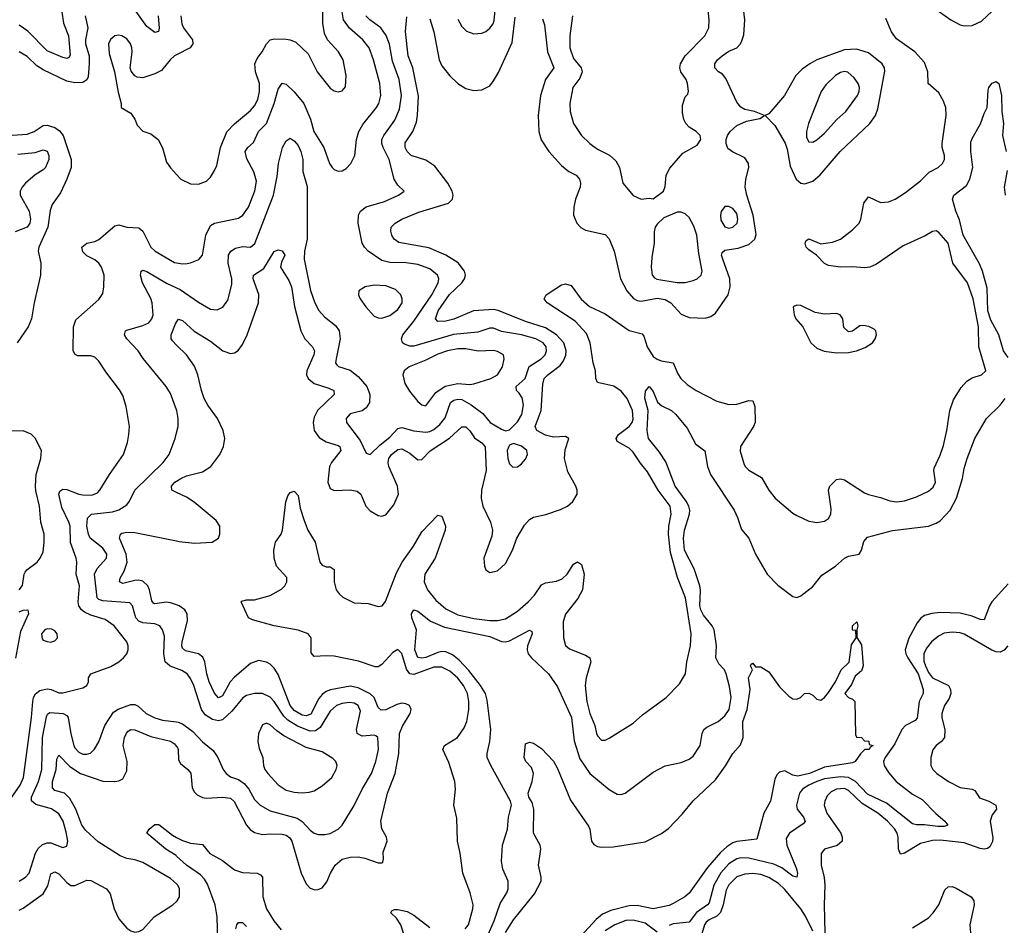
# Model space of a CAD drawing. Header units: inches. Extents: x 1552611 to 1694776, y 811966 to 917215.
# Tile 19 of 256: x 1559213 to 1564151, y 850928 to 855471. Entities that reach past the tile are written whole.
import ezdxf

# ---------------------------------------------------------------- set-up
doc = ezdxf.new("R2010")
doc.units = ezdxf.units.IN
doc.header["$MEASUREMENT"] = 0
doc.layers.add('B5855', color=7, linetype='Continuous')
doc.layers.add('B5865', color=7, linetype='Continuous')

msp = doc.modelspace()

# ---------------------------------------------------------------- linework, layer by layer
at = {"layer": 'B5855', "color": 5}
for points, elevation in [([(1559906.9, 855490), (1559911.8, 855428.2), (1559908.6, 855411.4), (1559890, 855407.1), (1559850, 855437.3), (1559750, 855578.4)], 860), ([(1559424.9, 855510), (1559433.2, 855453.2), (1559457.8, 855390), (1559466.6, 855293.4), (1559459.2, 855280.8), (1559450, 855276.4), (1559430, 855281.9), (1559350, 855314), (1559253.8, 855413.8), (1559210, 855442.8)], 840), ([(1559541.5, 855490), (1559554.2, 855430), (1559542.9, 855370), (1559543.7, 855350), (1559561.4, 855290), (1559562.2, 855250), (1559556, 855184), (1559550, 855169), (1559530, 855154.9), (1559490, 855154.5), (1559450, 855162.4), (1559330, 855218.7), (1559298.7, 855238.7), (1559250, 855286.9), (1559210, 855309.2)], 860), ([(1560000, 855295.1), (1559990, 855289.9), (1559967.2, 855270), (1559923.4, 855216.6), (1559890, 855199.2), (1559830, 855179.5), (1559802.5, 855182.5), (1559790, 855189), (1559772.8, 855212.8), (1559766.6, 855230), (1559777.1, 855310), (1559775.3, 855330), (1559768.6, 855350), (1559750, 855374.2), (1559725.2, 855390), (1559710, 855393.6), (1559690.2, 855389.8), (1559667.9, 855372.1), (1559658.5, 855350), (1559661.8, 855301.8), (1559688.2, 855210), (1559706.4, 855106.4), (1559722, 855050), (1559722, 855030), (1559770, 855002), (1559790, 854972), (1559801.4, 854941.4), (1559830, 854911), (1559870, 854898.8), (1559906.8, 854870), (1559928.7, 854828.7), (1559950, 854756), (1559970, 854726.8), (1560000, 854693.4)], 880), ([(1559150, 854890.2), (1559250, 854896.5), (1559286, 854910), (1559330, 854939.2), (1559350, 854941.8), (1559390, 854930.2), (1559413, 854913), (1559431, 854890), (1559471.6, 854770), (1559470.9, 854730), (1559450.2, 854670), (1559417.4, 854602.6), (1559375.6, 854544.4), (1559366.6, 854513.4), (1559354.5, 854430), (1559309.1, 854330), (1559306, 854310), (1559319.6, 854250), (1559317.2, 854190), (1559285, 854050), (1559271.5, 853970), (1559255.6, 853930), (1559200.3, 853850)], 860), ([(1559204.4, 854795.6), (1559290, 854804.5), (1559330, 854817.3), (1559350, 854810.8), (1559359.3, 854790), (1559358.9, 854770), (1559341.7, 854730), (1559330, 854717), (1559290, 854692.3), (1559242.6, 854650), (1559225.7, 854630), (1559216.2, 854610), (1559216.1, 854590), (1559259.9, 854510), (1559267.7, 854470), (1559263.3, 854450), (1559250, 854429.9), (1559190, 854407.1)], 840), ([(1559150, 851536.4), (1559214.6, 851630), (1559232.1, 851670), (1559272.6, 851970), (1559278.7, 852050), (1559282.2, 852070), (1559291.8, 852088.2), (1559314.4, 852105.6), (1559350, 852114.1), (1559370.8, 852110.8), (1559410, 852093.8), (1559430, 852093.7), (1559530, 852119.3), (1559550, 852131.3), (1559558, 852150), (1559558, 852170), (1559569.3, 852190), (1559670, 852226.7), (1559709.5, 852250), (1559734, 852270), (1559749.6, 852290), (1559756.9, 852310), (1559757.4, 852330), (1559749.7, 852350), (1559687.4, 852430), (1559641.5, 852461.5), (1559570, 852483.4), (1559538, 852498), (1559522.6, 852510), (1559509.9, 852529.9), (1559506.1, 852550), (1559512.6, 852630), (1559496.4, 852690), (1559499, 852750), (1559495.7, 852770), (1559467.5, 852847.5), (1559465.5, 852930), (1559459.9, 852950), (1559423.7, 853023.7), (1559409.4, 853090), (1559414.5, 853105.5), (1559430, 853115.8), (1559450, 853113.8), (1559509.8, 853090.2), (1559530, 853086.7), (1559574, 853086), (1559602.5, 853097.5), (1559615.3, 853110), (1559663.5, 853190), (1559732.8, 853290), (1559754.2, 853350), (1559760.9, 853390), (1559763.5, 853430), (1559746.4, 853530), (1559730, 853586), (1559713.5, 853613.5), (1559644.4, 853704.4), (1559610, 853758), (1559590, 853777), (1559570, 853784.2), (1559504.6, 853784.6), (1559491.2, 853791.2), (1559481.3, 853810), (1559483.5, 853930), (1559494.9, 853965.1), (1559610, 854066.8), (1559630, 854098), (1559635.6, 854130), (1559637.4, 854190), (1559623.6, 854230), (1559610, 854249.4), (1559590, 854266), (1559550, 854286.6), (1559530, 854306), (1559524.5, 854330), (1559549, 854350), (1559590, 854358), (1559610, 854368), (1559690, 854436.5), (1559710, 854441.1), (1559750, 854429.2), (1559810, 854426.3), (1559830.1, 854410.1), (1559870, 854329.2), (1559891.7, 854310), (1559990, 854252.1), (1560000, 854250.6)], 860), ([(1560000, 853514.2), (1559970, 853596.2), (1559948.3, 853630), (1559831.8, 853771.8), (1559806.5, 853810), (1559750.8, 853870), (1559738, 853890), (1559743.1, 853910), (1559750, 853913.9), (1559830, 853936.2), (1559860.3, 853950), (1559876.5, 853970), (1559882, 853990), (1559876.7, 854050), (1559870, 854072.1), (1559829.3, 854150), (1559819.3, 854190), (1559822.9, 854210), (1559830, 854213.6), (1559850, 854207.2), (1559949, 854149), (1560000, 854125.8)], 840), ([(1560000, 853838.7), (1559979.3, 853859.3), (1559972.6, 853870), (1559973.5, 853890), (1559994.4, 853945.6), (1560000, 853953.9)], 820), ([(1559210.6, 852610), (1559227.6, 852632.4), (1559234.8, 852690), (1559240.3, 852699.7), (1559248.9, 852711.1), (1559301, 852750), (1559316.1, 852770), (1559330, 852802), (1559336.5, 852850), (1559335.2, 852890), (1559319.4, 852950), (1559312.5, 853030), (1559293.2, 853106.8), (1559291.7, 853130), (1559295.4, 853190), (1559319.6, 853270), (1559322, 853310), (1559290, 853372.3), (1559270, 853392), (1559230, 853407.8), (1559150, 853405.8)], 880), ([(1560000, 852216), (1559967.5, 852227.5), (1559943.1, 852250), (1559935.7, 852290), (1559939, 852379), (1559930, 852409.6), (1559916, 852430), (1559890, 852439.9), (1559830, 852445.4), (1559810, 852454.2), (1559795.2, 852470), (1559778.3, 852530), (1559765.1, 852545.1), (1559630, 852554.8), (1559610, 852561.4), (1559601.1, 852570), (1559588.5, 852690), (1559601.6, 852718.4), (1559649, 852770), (1559649.8, 852790), (1559630, 852820.3), (1559566.2, 852870), (1559557.3, 852890), (1559550.5, 852929.6), (1559552.5, 852970), (1559573.6, 852990), (1559677.8, 853002.2), (1559710, 853012.2), (1559750, 853037.6), (1559764.1, 853055.9), (1559790.8, 853110), (1559932, 853250), (1559963.1, 853290), (1559993.5, 853370), (1560000, 853398.4)], 840), ([(1560000, 853098.7), (1559976.3, 853110), (1559975.1, 853130), (1559990.8, 853150), (1560000, 853156.1)], 820), ([(1560000, 852534.8), (1559970, 852546.2), (1559950, 852548.7), (1559890, 852540.2), (1559883.9, 852543.9), (1559875.1, 852555.1), (1559864.1, 852610), (1559855.6, 852630), (1559830, 852654.9), (1559810, 852659.3), (1559790, 852657.6), (1559730, 852642.9), (1559713.6, 852650), (1559717.4, 852670), (1559736.3, 852703.7), (1559751.7, 852750), (1559746.9, 852790), (1559713.6, 852870), (1559718, 852890), (1559725.1, 852894.9), (1559750, 852900.1), (1559790, 852897.5), (1560000, 852856.2)], 820), ([(1559210, 852500.4), (1559230, 852509.3), (1559253.7, 852510), (1559256.8, 852490), (1559217.6, 852402.4), (1559192.2, 852267.8)], 860), ([(1559210, 851148.7), (1559242.8, 851170), (1559260.6, 851190), (1559292.5, 851290), (1559306.5, 851313.5), (1559327.6, 851332.4), (1559350, 851341.4), (1559370, 851342), (1559430, 851318.4), (1559450, 851324), (1559454.3, 851350), (1559445.7, 851394.3), (1559431, 851450), (1559410, 851487.7), (1559372.8, 851512.8), (1559293.4, 851533.4), (1559272.6, 851552.6), (1559271.8, 851570), (1559306.6, 851650), (1559323.6, 851710), (1559327.2, 851870), (1559347.2, 851972.8), (1559353.1, 851986.9), (1559365, 851995), (1559430.5, 851990.5), (1559450, 851979.7), (1559456.3, 851970), (1559470, 851887.7), (1559485.1, 851830), (1559490, 851818.3), (1559510, 851796.2), (1559530, 851787), (1559550, 851786.5), (1559568, 851792), (1559589, 851811), (1559610, 851848), (1559640.7, 851930), (1559683.3, 851996.7), (1559707.3, 852012.7), (1559770, 852035.1), (1559790, 852036.3), (1559807.7, 852027.7), (1559846.9, 851990), (1559890, 851968.1), (1559930, 851957.7), (1560000, 851948)], 840), ([(1560000, 851135.3), (1559970, 851162.6), (1559830, 851243.2), (1559790, 851256.9), (1559750, 851262.2), (1559716.2, 851276.2), (1559607, 851347), (1559544.2, 851404.2), (1559525.2, 851430), (1559495, 851510), (1559464.7, 851564.7), (1559437.4, 851590), (1559390, 851603.6), (1559377.4, 851617.4), (1559377, 851650), (1559396.5, 851710), (1559398.6, 851761.4), (1559410, 851781.5), (1559464.7, 851724.7), (1559518.3, 851690), (1559630, 851650.6), (1559691, 851649), (1559710, 851651.8), (1559730, 851662.8), (1559750, 851703), (1559752.8, 851750), (1559731.7, 851830), (1559738.2, 851870), (1559747.9, 851892.1), (1559757.7, 851902.3), (1559770, 851910.1), (1559790, 851909.1), (1559870, 851874.4), (1559970, 851851.1), (1559990, 851838.9), (1560000, 851825.4)], 820), ([(1560000, 851275.3), (1559997.6, 851277.6), (1559946.6, 851310), (1559851.3, 851390), (1559862.6, 851410), (1559890, 851433.1), (1559910, 851432.9), (1559979.9, 851379.9), (1560000, 851369)], 780), ([(1559210, 851004.2), (1559230, 851014), (1559330, 851085), (1559354.5, 851125.5), (1559370, 851186.7), (1559390, 851195.3), (1559410, 851186), (1559450, 851142.6), (1559470, 851128.2), (1559490, 851128.3), (1559550, 851154.3), (1559570, 851153.1), (1559648.3, 851110), (1559666.3, 851086.3), (1559687.2, 851010), (1559710, 850959.6), (1559750, 850913.6), (1559770, 850900.2), (1559790, 850894.2), (1559810, 850896.2), (1559830, 850906), (1559888, 850970), (1559980.9, 851030), (1560000, 851047.4)], 820)]:
    msp.add_lwpolyline(points, dxfattribs=dict(at, elevation=elevation))
at = {"layer": 'B5855', "color": 5, "elevation": 880}
msp.add_lwpolyline([(1559350, 852414.3), (1559338.8, 852410), (1559321.6, 852390), (1559325.3, 852365.3), (1559330, 852358.8), (1559350, 852350.8), (1559370, 852348.2), (1559390, 852354.8), (1559402.7, 852370), (1559400.9, 852390), (1559390, 852405.2), (1559373.9, 852413.9)], close=True, dxfattribs=at)
at = {"layer": 'B5865', "color": 5}
for points, elevation in [([(1563712.1, 855592.1), (1563882.4, 855470), (1563930, 855445), (1563950, 855439.3), (1563990, 855442.2), (1564036.6, 855463.4), (1564090, 855513)], 780), ([(1560000, 854693.4), (1560021, 854670), (1560070, 854646.8), (1560110, 854645.5), (1560150, 854660.5), (1560170, 854680.7), (1560190, 854713.4), (1560201.1, 854738.9), (1560220.2, 854830), (1560252.3, 854907.7), (1560290, 854948.7), (1560370, 855015.8), (1560390, 855038.4), (1560407.1, 855070), (1560415.7, 855110), (1560416.1, 855150), (1560395.3, 855210), (1560392.2, 855250), (1560403.2, 855276.8), (1560429.1, 855310), (1560450, 855348.8), (1560470, 855369.2), (1560490, 855374.2), (1560550, 855373.5), (1560570.2, 855370.2), (1560597.7, 855357.7), (1560660.2, 855300.2), (1560705.3, 855210), (1560770, 855127), (1560790, 855113.7), (1560810, 855108.9), (1560830, 855114.4), (1560846.7, 855133.3), (1560849.8, 855190.2), (1560835.7, 855270), (1560812.7, 855310), (1560756.1, 855370), (1560741.2, 855401.2), (1560732.5, 855452.5), (1560735.1, 855575.1)], 880), ([(1561410, 855473.4), (1561430, 855436.3), (1561453.1, 855413.1), (1561490, 855399.5), (1561530, 855403.7), (1561550, 855412.2), (1561571.4, 855428.6), (1561586.9, 855450), (1561593, 855467), (1561603.9, 855590)], 840), ([(1561834.9, 855474.9), (1561844.3, 855444.3), (1561859.6, 855310), (1561891.8, 855230), (1561849.7, 855170.3), (1561825.4, 855090), (1561813.2, 854990), (1561816.8, 854910), (1561828.1, 854868.1), (1561866.4, 854810), (1561930, 854739.7), (1561967.8, 854710), (1562003.6, 854690), (1562020.2, 854670), (1562025.4, 854650), (1562024, 854630), (1561999.7, 854570), (1561991.8, 854530), (1561991.2, 854490), (1562006.7, 854450), (1562027.9, 854427.9), (1562050, 854415.2), (1562150, 854392.6), (1562170, 854371.3), (1562193.9, 854310), (1562225.3, 854170), (1562258.4, 854110), (1562291.6, 854071.6), (1562310, 854061.5), (1562330, 854058.4), (1562410, 854073.7), (1562450, 854067.9), (1562478.5, 854050), (1562530, 853993.2), (1562570, 853977.1), (1562650, 853973.4), (1562679, 853981), (1562702.2, 853997.8), (1562765.6, 854090), (1562776.8, 854130), (1562774.6, 854170), (1562738.5, 854270), (1562733, 854290), (1562736.6, 854303.4), (1562750, 854314.6), (1562815.9, 854324.2), (1562870, 854342.8), (1562899.1, 854370), (1562906.1, 854393.9), (1562891.5, 854490), (1562859.3, 854590), (1562850.9, 854630), (1562854.3, 854670), (1562869.8, 854730), (1562868.7, 854750), (1562850, 854777.6), (1562787.4, 854807.4), (1562765.2, 854825.2), (1562756.4, 854850), (1562756.4, 854870), (1562762.8, 854890), (1562776.5, 854910), (1562810, 854940.5), (1562858, 854962), (1562924.7, 854975.3), (1562948, 854990), (1562898, 855010), (1562850, 855020.5), (1562830, 855031.2), (1562810, 855057.6), (1562755.1, 855175.1), (1562737, 855197), (1562716.9, 855210), (1562698.9, 855230), (1562699.7, 855250), (1562713, 855270), (1562736.3, 855290), (1562770, 855312.9), (1562809.8, 855330.2), (1562828.3, 855350), (1562835.2, 855364.8), (1562844.7, 855395.3), (1562848.9, 855470), (1562838, 855570)], 820), ([(1561985.1, 855490), (1561972, 855390), (1561971.8, 855330), (1561990, 855276), (1562028.4, 855230), (1562034.2, 855210), (1562022.4, 855177.6), (1561987.8, 855130), (1561971.4, 855050), (1561974, 855010), (1561990.2, 854950.2), (1562030.2, 854890.2), (1562072, 854850), (1562110, 854820.8), (1562171, 854791), (1562202.4, 854762.4), (1562220.3, 854730), (1562237.3, 854650), (1562290, 854588), (1562330, 854570.7), (1562370, 854576), (1562390, 854572), (1562442, 854610), (1562450, 854634), (1562455.8, 854690), (1562474.3, 854725.7), (1562539.2, 854800.8), (1562610, 854841.8), (1562629.8, 854870), (1562626, 854890), (1562605.1, 854910), (1562570, 854931.5), (1562553.6, 854950), (1562543.4, 854970), (1562537.3, 855002.7), (1562537.8, 855042.2), (1562550, 855084), (1562563.7, 855096.3), (1562567.2, 855112.8), (1562562.6, 855150), (1562555.1, 855170), (1562528.2, 855210), (1562524.5, 855230), (1562527.6, 855250), (1562550.7, 855290), (1562649.8, 855390), (1562669, 855430), (1562671.5, 855470), (1562662, 855550)], 840), ([(1560000, 854250.6), (1560030, 854246), (1560052.2, 854247.8), (1560070.3, 854250.3), (1560112.2, 854267.8), (1560129.8, 854290.2), (1560145.9, 854390), (1560170, 854438.2), (1560190, 854450.8), (1560310, 854475.6), (1560332.8, 854490), (1560361.3, 854530), (1560392.3, 854612.3), (1560399.9, 854659.9), (1560387.7, 854707.7), (1560352.5, 854772.5), (1560343.6, 854810), (1560357.6, 854830), (1560385.3, 854854.7), (1560411.4, 854910), (1560450, 854950.2), (1560489.5, 855050), (1560510, 855122), (1560530, 855151.7), (1560550, 855147.4), (1560590, 855109.2), (1560637.4, 855050), (1560671, 854971), (1560689, 854910), (1560737.7, 854830), (1560766, 854750), (1560779.5, 854730), (1560790, 854718.4), (1560810, 854710.4), (1560830, 854712.2), (1560850, 854724.9), (1560873.5, 854750), (1560893.8, 854790), (1560902.7, 854870), (1560913.3, 854910), (1560934.6, 854945.4), (1561003.2, 855030), (1561014.5, 855050), (1561023.4, 855090), (1561019.2, 855150), (1560987.2, 855270), (1560965.8, 855330), (1560934.2, 855370), (1560867.8, 855427.8), (1560837.6, 855470), (1560830.4, 855509.6)], 860), ([(1560020.5, 855490), (1560025.4, 855450), (1560034.6, 855430), (1560080.5, 855370), (1560081.3, 855350), (1560067.2, 855330), (1560000, 855295.1)], 880), ([(1560000, 854125.8), (1560017.8, 854117.8), (1560110, 854052.9), (1560170, 854019), (1560204, 854016), (1560231, 854029), (1560256.5, 854063.5), (1560277.2, 854142.8), (1560277.5, 854170), (1560258.5, 854250), (1560260.2, 854290), (1560271.2, 854308.8), (1560295, 854325), (1560330, 854332.7), (1560370, 854329.3), (1560392.7, 854347.3), (1560486.2, 854590), (1560504.8, 854684.8), (1560511.7, 854750), (1560530.8, 854829.2), (1560550, 854863), (1560570, 854876.4), (1560590, 854863.1), (1560610, 854839.5), (1560622.5, 854810), (1560632.6, 854770), (1560633.7, 854710), (1560654.2, 854634.2), (1560655, 854370), (1560641.9, 854310), (1560640.3, 854270), (1560672.2, 854112.2), (1560693.4, 854050), (1560712.6, 854012.6), (1560740.9, 853980.9), (1560796.8, 853936.8), (1560815.9, 853910), (1560821, 853870), (1560799.4, 853770), (1560796.9, 853750), (1560801.4, 853741.4), (1560811.1, 853731.1), (1560870, 853712.3), (1560910, 853680.1), (1560954.2, 853630), (1560969, 853590), (1560967, 853550), (1560950, 853522.9), (1560930, 853509.2), (1560870, 853494.1), (1560850.2, 853470), (1560851.9, 853450), (1560919.8, 853359.8), (1560950, 853295.5), (1560970, 853290.3), (1561021.5, 853338.5), (1561070, 853376.1), (1561110, 853420.1), (1561130, 853425.2), (1561190, 853408.1), (1561250, 853401.5), (1561270, 853404.8), (1561290, 853415.8), (1561320, 853440), (1561347, 853473), (1561372.9, 853550), (1561390, 853562.3), (1561410, 853567.1), (1561430, 853564.7), (1561478, 853538), (1561535, 853495), (1561573, 853450), (1561630, 853416.1), (1561650, 853409.1), (1561670, 853412.9), (1561710, 853453.7), (1561732, 853490), (1561739.3, 853539.4), (1561733.3, 853573.3), (1561718, 853598), (1561704, 853610), (1561703.1, 853630), (1561748.4, 853671.6), (1561768.3, 853731.7), (1561829, 853770), (1561847.6, 853790), (1561855.7, 853810), (1561853.1, 853830), (1561838.3, 853850), (1561801.7, 853870), (1561730, 853889.9), (1561630, 853906.8), (1561590, 853922.7), (1561570, 853923.4), (1561510, 853904), (1561388.7, 853891.3), (1561190, 853833.6), (1561170, 853833.2), (1561142.6, 853842.6), (1561133.5, 853850), (1561127, 853870), (1561135, 853890), (1561190, 853958.8), (1561279.2, 854090), (1561310.9, 854150), (1561314.6, 854170), (1561308.9, 854188.9), (1561270, 854220.4), (1561210, 854243.5), (1561151.5, 854251.5), (1561070, 854252), (1561030, 854262), (1560961.2, 854310), (1560942.2, 854330), (1560930.5, 854350.5), (1560910.6, 854450), (1560912.8, 854490), (1560921.6, 854510), (1560950, 854531.7), (1561042, 854558), (1561112.7, 854590), (1561142, 854610), (1561110, 854640.9), (1561090.7, 854670.7), (1561066.8, 854770), (1561035.6, 854830), (1561029.9, 854850), (1561029.9, 854870), (1561038.4, 854890), (1561094, 854966), (1561118.2, 855021.8), (1561127.2, 855090), (1561116.7, 855170), (1561082.2, 855262.2), (1561068, 855348), (1561051.7, 855391.7), (1561023.7, 855430), (1560968.2, 855470), (1560949.1, 855490)], 840), ([(1560000, 853953.9), (1560010, 853968.5), (1560030, 853962.3), (1560088, 853908), (1560170, 853857.6), (1560231.6, 853810), (1560270, 853796.3), (1560290, 853799.4), (1560308, 853812), (1560330, 853841.1), (1560354.5, 853890), (1560410.3, 854050), (1560411.7, 854091.7), (1560383.2, 854170), (1560385.1, 854190), (1560436.9, 854223.1), (1560490, 854307.4), (1560510, 854315.5), (1560530, 854310.5), (1560542.8, 854290), (1560525.5, 854254.5), (1560520.8, 854230), (1560562.3, 854162.3), (1560576.5, 854130), (1560591.7, 854031.7), (1560622.5, 853910), (1560642.4, 853870), (1560682.2, 853830), (1560692.3, 853810), (1560688.3, 853790), (1560653.1, 853710), (1560651.2, 853690), (1560659.8, 853670), (1560690, 853645.7), (1560763, 853623), (1560788.9, 853610), (1560790.2, 853590), (1560706.6, 853510), (1560690, 853477.4), (1560684.4, 853450), (1560690.1, 853410), (1560715.2, 853375.2), (1560750, 853353.7), (1560810, 853335.4), (1560818.4, 853330), (1560821, 853321), (1560823.2, 853310), (1560777.1, 853250), (1560767.1, 853230), (1560758.9, 853150), (1560770, 853119), (1560790, 853108.4), (1560870, 853113.1), (1560905.7, 853105.7), (1560923.8, 853090), (1560949.3, 853030), (1560970, 853006.5), (1561010, 852984), (1561030, 852980.2), (1561050, 852987.5), (1561090, 853036.9), (1561112.5, 853090), (1561108.2, 853130), (1561064.7, 853230), (1561061.5, 853250), (1561064.9, 853270), (1561078.2, 853290), (1561110, 853314), (1561130, 853317.8), (1561170, 853296.6), (1561210, 853262), (1561230, 853264.2), (1561272.1, 853307.9), (1561368, 853372), (1561430, 853427.7), (1561450, 853428.4), (1561470, 853409.1), (1561493.2, 853373.2), (1561530, 853348.6), (1561547.5, 853327.5), (1561551.6, 853210), (1561529.6, 853110), (1561527.6, 853070), (1561535.3, 853030), (1561573.5, 852950), (1561584.3, 852910), (1561580.9, 852879.1), (1561540.8, 852770), (1561543.7, 852730), (1561550, 852711), (1561570, 852698.4), (1561610, 852706.7), (1561650, 852743.1), (1561685.1, 852810), (1561705.4, 852870), (1561744.5, 852935.5), (1561770, 852964.1), (1561790, 852975.7), (1561851.6, 852988.4), (1561925.9, 853014.1), (1561960.7, 853030), (1561986.7, 853053.3), (1562008.2, 853090), (1562008.4, 853110), (1562002.2, 853130), (1561962.8, 853202.8), (1561944.5, 853270), (1561947.8, 853312.2), (1561967, 853370), (1561950, 853380.5), (1561890, 853377.2), (1561850, 853385.9), (1561805.7, 853410), (1561798.4, 853430), (1561827.9, 853510), (1561836.8, 853643.2), (1561843.2, 853670), (1561861.7, 853690), (1561923.6, 853736.4), (1561940.3, 853759.7), (1561951.4, 853788.6), (1561953, 853810), (1561941.3, 853850), (1561904.9, 853890), (1561850, 853924.9), (1561750, 853956.5), (1561612.5, 854012.5), (1561590, 854017.1), (1561489, 854011), (1561390, 853967.7), (1561350, 853958.3), (1561310, 853956.1), (1561298, 853970), (1561312.1, 854010), (1561368.6, 854091.4), (1561429.9, 854150), (1561444.1, 854170), (1561449.2, 854190), (1561444.5, 854210), (1561411.2, 854251.2), (1561350.3, 854290.3), (1561265.7, 854325.7), (1561113.7, 854353.7), (1561090.8, 854370), (1561079.4, 854390), (1561073.5, 854410), (1561076.1, 854430), (1561096.1, 854450), (1561130.3, 854469.7), (1561214.6, 854505.4), (1561363.1, 854550), (1561384, 854570), (1561386.6, 854590), (1561381.2, 854610), (1561360.4, 854650), (1561295.8, 854735.8), (1561250, 854766.5), (1561176.8, 854790), (1561156.9, 854810), (1561146, 854830), (1561146.4, 854853.6), (1561185.2, 854910), (1561202.6, 854957.4), (1561208.5, 854991.5), (1561212.4, 855087.6), (1561185.4, 855230), (1561161.2, 855290), (1561148, 855412), (1561154.5, 855485.5)], 820), ([(1561447.8, 850910), (1561464.4, 850930), (1561486.2, 851010), (1561487.4, 851030), (1561472.8, 851090), (1561435.1, 851190), (1561422, 851290), (1561408, 851350), (1561404.8, 851464.8), (1561389.7, 851530), (1561398.9, 851610), (1561395.5, 851650), (1561365.1, 851745.1), (1561335.8, 851810), (1561342.7, 851830), (1561409.4, 851870.6), (1561442.4, 851917.6), (1561455, 851950), (1561465.7, 852010), (1561466.2, 852050), (1561458.9, 852090), (1561438.9, 852130), (1561410, 852167.9), (1561370, 852202.9), (1561330, 852222.5), (1561290, 852223.3), (1561190, 852186.3), (1561169.5, 852189.5), (1561152.2, 852212.2), (1561130, 852291.7), (1561110, 852310.8), (1561083.6, 852296.4), (1561030, 852236.7), (1561010, 852224.9), (1560996.3, 852223.7), (1560912.4, 852252.4), (1560790, 852277.1), (1560750, 852280.3), (1560690, 852275.8), (1560675.2, 852295.2), (1560674.8, 852370), (1560659.2, 852390), (1560610, 852408.5), (1560489.6, 852430), (1560380, 852460), (1560361.3, 852470), (1560324.2, 852550), (1560326.2, 852553.8), (1560350, 852560.8), (1560390, 852560.6), (1560470, 852581.5), (1560525.8, 852614.2), (1560543, 852630), (1560553.5, 852650), (1560552.1, 852672.1), (1560500.4, 852730), (1560488.7, 852770), (1560487.7, 852810), (1560495.4, 852850), (1560524, 852890), (1560531.2, 852910), (1560547.3, 853052.7), (1560557.7, 853082.3), (1560570, 853099.1), (1560590, 853104.9), (1560610, 853084), (1560620.1, 853020.1), (1560638.9, 852958.9), (1560658.9, 852910), (1560695, 852850), (1560718.1, 852750), (1560730, 852735.1), (1560750, 852726.3), (1560770, 852726.7), (1560790, 852712.4), (1560790.1, 852650), (1560800.7, 852610), (1560814.4, 852590), (1560833.4, 852573.4), (1560890, 852545.5), (1560961.3, 852541.3), (1561010, 852527.3), (1561031.3, 852530), (1561047.3, 852552.7), (1561103.5, 852696.5), (1561131, 852750), (1561187.7, 852830), (1561230, 852901.5), (1561310, 852985.7), (1561330, 852980.4), (1561347.8, 852930), (1561347.3, 852910), (1561297.2, 852770), (1561244.9, 852690), (1561242.2, 852650), (1561258.1, 852610), (1561299.6, 852559.6), (1561350, 852515.2), (1561410, 852485.9), (1561490, 852466.8), (1561570, 852456.9), (1561610, 852456.8), (1561650, 852465.1), (1561710, 852503.6), (1561762.6, 852550), (1561795.4, 852584.6), (1561830, 852635.8), (1561850, 852646.1), (1561905.8, 852654.2), (1561933.8, 852666.2), (1561958.5, 852690), (1561990, 852738.7), (1562007, 852750), (1562010, 852751.4), (1562030, 852738.4), (1562043.5, 852690), (1562035, 852610), (1562012.5, 852567.5), (1561950.9, 852489.1), (1561939.2, 852450), (1561940.2, 852370), (1561951.1, 852331.1), (1561970, 852314.3), (1562050, 852283.2), (1562072.8, 852270), (1562077.8, 852250), (1562054.3, 852170), (1562049.4, 852130.6), (1562058, 852050), (1562072.6, 851990), (1562096.9, 851930), (1562105.8, 851890), (1562110, 851879.1), (1562130, 851857.1), (1562150, 851857.1), (1562170, 851866.4), (1562290, 851942.3), (1562337.1, 851982.9), (1562454.7, 852070), (1562521.3, 852138.7), (1562551.7, 852190), (1562558.4, 852250), (1562577.5, 852330), (1562580.2, 852390), (1562551.9, 852570), (1562512.7, 852672.7), (1562477.2, 852797.2), (1562467.3, 852890), (1562469.1, 852930), (1562479.9, 852990), (1562475.5, 853030), (1562414.7, 853110), (1562362.3, 853202.3), (1562326.3, 853246.3), (1562290, 853302), (1562270, 853320.8), (1562210, 853355.1), (1562205, 853370), (1562215.4, 853390), (1562269.1, 853430), (1562284.9, 853450), (1562290, 853466.4), (1562286.2, 853510), (1562258.8, 853570), (1562230, 853607), (1562193, 853633), (1562110, 853651.5), (1562102.2, 853670), (1562100.2, 853710), (1562088.7, 853750), (1562074, 853850), (1562056, 853896), (1561999.2, 853959.2), (1561858.2, 854050), (1561843.4, 854070), (1561854, 854090), (1561930, 854141.3), (1561950, 854146.5), (1561977.9, 854137.9), (1562029.4, 854069.4), (1562070, 854032.5), (1562150, 853994.4), (1562270, 853911.8), (1562334.8, 853894.8), (1562342.9, 853882.9), (1562360.4, 853830), (1562390, 853781.2), (1562410, 853767.1), (1562430, 853759.9), (1562490.1, 853750.1), (1562513.6, 853693.6), (1562528.6, 853670), (1562560.4, 853640.4), (1562604.9, 853610), (1562710, 853556.8), (1562770, 853540.1), (1562810, 853541.5), (1562870, 853560.2), (1562890, 853559.5), (1562900.2, 853530), (1562902, 853450), (1562893.9, 853430), (1562827.8, 853330), (1562826.6, 853306.6), (1562845, 853245), (1562851.9, 853230), (1562870, 853210.2), (1562933.8, 853173.8), (1562970.3, 853110), (1563001.7, 853070), (1563090, 852995.8), (1563110, 852983.8), (1563170, 852954.4), (1563210, 852948.4), (1563250, 852955.5), (1563270, 852968), (1563280.5, 852990), (1563282.6, 853017.4), (1563268.6, 853110), (1563275.8, 853130), (1563310, 853164.4), (1563330, 853166.7), (1563350, 853161.7), (1563450, 853096.9), (1563470, 853088.9), (1563530, 853074.3), (1563577, 853057), (1563610, 853051.3), (1563650, 853057.6), (1563710, 853076.5), (1563770, 853106.4), (1563793.8, 853126.2), (1563805.2, 853150), (1563797, 853210), (1563799.3, 853220.7), (1563830, 853286.7), (1563845.5, 853334.5), (1563862.6, 853410), (1563877.1, 853510), (1563896.8, 853563.2), (1563933.9, 853626.1), (1563963.3, 853656.7), (1563990, 853673.7), (1564037.2, 853690), (1564057.6, 853710), (1564022.4, 853830), (1564021.1, 853930), (1563995.5, 854070), (1563965.6, 854150), (1563893.6, 854250), (1563869.3, 854349.3), (1563823.1, 854403.1), (1563810, 854411.6), (1563790, 854408.8), (1563753.5, 854386.5), (1563643.7, 854336.3), (1563510, 854244.1), (1563477.1, 854230), (1563450, 854226.5), (1563390, 854231), (1563330, 854228.9), (1563270, 854237.7), (1563250, 854248), (1563209.6, 854290), (1563170, 854316.9), (1563156.9, 854330), (1563151.8, 854350), (1563157.6, 854362.4), (1563170, 854371.7), (1563230, 854346.2), (1563290, 854355.3), (1563329.5, 854370.5), (1563390, 854416.1), (1563423, 854450), (1563431.7, 854470), (1563446.8, 854550), (1563470, 854581.7), (1563530, 854553.5), (1563570, 854557.2), (1563604.4, 854570), (1563655.8, 854604.2), (1563730, 854663.1), (1563774.8, 854705.2), (1563819.6, 854730), (1563841.3, 854750), (1563851, 854770), (1563851, 854790), (1563838.9, 854830), (1563838.7, 854850), (1563859.1, 854990), (1563857.6, 855030), (1563844.9, 855064.9), (1563823.2, 855103.2), (1563769.9, 855149.9), (1563767.7, 855210), (1563750, 855256.2), (1563703, 855310), (1563610, 855374.7), (1563585.1, 855410), (1563556.4, 855476.4)], 780), ([(1561270, 855475.5), (1561290, 855410.5), (1561317.4, 855270), (1561330, 855239.6), (1561370, 855188.3), (1561410, 855151), (1561450, 855125.6), (1561490, 855115.5), (1561530, 855119.6), (1561570, 855139.6), (1561590, 855163.6), (1561614.5, 855205.5), (1561683.3, 855356.7), (1561697.1, 855482.9)], 820), ([(1564170, 853775.7), (1564146.9, 853810), (1564122.8, 853890), (1564083.8, 853963.8), (1564069, 854010), (1564064.6, 854124.6), (1564040.9, 854210), (1564026.1, 854246.1), (1563945.1, 854390), (1563926.9, 854466.9), (1563908.6, 854510), (1563891.5, 854570), (1563898.4, 854590), (1563961.2, 854638.8), (1563977.8, 854670), (1563992.7, 854730), (1563982.3, 854810), (1563983.6, 854856.4), (1563990, 854875.5), (1564031.9, 854948.1), (1564050, 855000.4), (1564065.3, 855030), (1564070, 855118), (1564073.3, 855130), (1564090, 855151.8), (1564110, 855160.7), (1564122.8, 855150), (1564136.9, 855090), (1564138.7, 855010), (1564147, 854950), (1564141.3, 854890), (1564159.5, 854810)], 760), ([(1564166.1, 854713.9), (1564150.3, 854630), (1564155.3, 854590)], 760), ([(1560000, 853156.1), (1560020.8, 853170), (1560050, 853182.8), (1560130, 853202.7), (1560171.1, 853230), (1560216.9, 853290), (1560234.7, 853330), (1560242.2, 853370), (1560233.6, 853410), (1560205, 853470), (1560156.9, 853536.9), (1560138.7, 853570), (1560124.3, 853610), (1560106, 853690), (1560090, 853732.1), (1560050, 853789), (1560000, 853838.7)], 820), ([(1561557.3, 850870), (1561592.8, 850950), (1561622.9, 851037.1), (1561656.5, 851090), (1561663.5, 851110), (1561663.1, 851150), (1561635.3, 851210), (1561629.7, 851250), (1561634.7, 851330), (1561659.7, 851410), (1561664.7, 851470), (1561678.7, 851530), (1561674.7, 851550), (1561575.3, 851730), (1561558.2, 851770), (1561556.8, 851790), (1561571.1, 851850), (1561576, 851910), (1561557.6, 852057.6), (1561548.9, 852090), (1561524.4, 852130), (1561466.3, 852206.3), (1561417.7, 852257.7), (1561384.2, 852284.2), (1561350, 852299), (1561330, 852300.6), (1561310, 852297), (1561250, 852271.8), (1561227.4, 852267.4), (1561210, 852270.8), (1561194.6, 852310), (1561203.2, 852410), (1561180.3, 852470), (1561178.3, 852490), (1561189.6, 852510), (1561210, 852504.2), (1561273.1, 852453.1), (1561343.2, 852423.2), (1561570, 852377), (1561630, 852351.8), (1561650, 852349.5), (1561670, 852354.5), (1561770, 852408.4), (1561782, 852402), (1561783.1, 852390), (1561760.1, 852330), (1561758.5, 852310), (1561763.5, 852290), (1561779.2, 852270), (1561864.4, 852190), (1561910, 852124.9), (1561980.1, 851970), (1561993.4, 851853.4), (1562022.5, 851762.5), (1562072.6, 851690), (1562170, 851608.4), (1562210, 851585.4), (1562230, 851584.2), (1562250, 851591.3), (1562390, 851696.5), (1562450, 851728.4), (1562530, 851743.7), (1562570, 851761.7), (1562590, 851777), (1562625.1, 851830), (1562635.3, 851890), (1562644, 851910), (1562658.3, 851921.7), (1562715.6, 851950), (1562750, 851978), (1562770.6, 852010), (1562781.2, 852070), (1562773.4, 852126.6), (1562756.4, 852190), (1562747.7, 852210), (1562720, 852240), (1562704.6, 852270), (1562708.1, 852330), (1562695.2, 852410), (1562686, 852430), (1562643, 852483), (1562628.8, 852510), (1562623.6, 852530), (1562628.1, 852608.1), (1562624.3, 852630), (1562595.7, 852715.7), (1562546.9, 852810), (1562541.7, 852870), (1562547.7, 852910), (1562571.9, 852990), (1562573.3, 853010), (1562568.6, 853030), (1562556.1, 853056.1), (1562500.7, 853130), (1562453, 853253), (1562421.4, 853301.4), (1562366, 853370), (1562359.3, 853410), (1562364.1, 853510), (1562347.5, 853572.5), (1562352.3, 853607.7), (1562370, 853631), (1562390, 853606), (1562411.5, 853551.5), (1562434, 853534), (1562482, 853510), (1562503.8, 853490), (1562560.9, 853420.9), (1562602.3, 853342.3), (1562648.7, 853308.7), (1562662.6, 853230), (1562677.1, 853190), (1562795.6, 853010), (1562813.4, 852973.4), (1562833.6, 852913.6), (1562870.3, 852870), (1562902.8, 852790), (1562960.9, 852690), (1563014.4, 852634.4), (1563090, 852577), (1563110, 852572.4), (1563130, 852580.4), (1563190, 852627.6), (1563235.7, 852684.3), (1563303.8, 852730), (1563349.9, 852770.1), (1563370, 852779.5), (1563422.6, 852790), (1563435.4, 852810), (1563446.7, 852853.3), (1563465.6, 852874.4), (1563590, 852908.3), (1563770, 852930.1), (1563810, 852944.8), (1563830, 852957.1), (1563879.5, 853010), (1563910.6, 853070), (1563941.5, 853170), (1563950, 853218.8), (1563965.3, 853270), (1564003.8, 853370), (1564060.9, 853470), (1564130, 853537.8), (1564155.6, 853570)], 760), ([(1560000, 853398.4), (1560007.2, 853430), (1560007.4, 853470), (1560001.5, 853510), (1560000, 853514.2)], 840), ([(1560000, 852856.2), (1560013.5, 852853.5), (1560090, 852844.1), (1560178, 852850), (1560209.7, 852870), (1560217.4, 852890), (1560216.4, 852930), (1560198.4, 852958.4), (1560088.7, 853050), (1560050, 853074.9), (1560000, 853098.7)], 820), ([(1564170, 852640.9), (1564089.2, 852550), (1564076.2, 852530), (1564050, 852461), (1564030, 852461.3), (1563990, 852478.3), (1563930, 852494), (1563830, 852496.9), (1563787.5, 852492.5), (1563750, 852481.2), (1563731.8, 852468.2), (1563714.6, 852445.4), (1563672.3, 852367.7), (1563654.1, 852310), (1563657, 852290), (1563667.1, 852270), (1563718.2, 852190), (1563743.4, 852110), (1563744, 852090), (1563723.6, 852050), (1563713.4, 851966.6), (1563704.5, 851955.5), (1563655.9, 851930), (1563636.2, 851910), (1563601.3, 851838.7), (1563553.6, 851770), (1563545.7, 851750), (1563548.4, 851730), (1563570, 851694), (1563609.2, 851650), (1563690, 851586.3), (1563738.2, 851558.2), (1563808.1, 851488.1), (1563853.4, 851450), (1563868.2, 851430), (1563850, 851424.3), (1563817, 851423), (1563750, 851432.1), (1563710, 851431.9), (1563690, 851437.5), (1563559.7, 851539.7), (1563465.1, 851585.1), (1563405.4, 851650), (1563370, 851669.7), (1563330, 851673), (1563250, 851662), (1563210.7, 851650), (1563170.6, 851630), (1563139.5, 851610), (1563123.5, 851590), (1563109.3, 851530), (1563112.9, 851510), (1563144.7, 851470), (1563151.6, 851448.4), (1563142.5, 851437.5), (1563073.4, 851390), (1563056.7, 851363.3), (1563060.2, 851330), (1563108.1, 851211.9), (1563113.1, 851186.9), (1563110.2, 851169.8), (1563090, 851174.8), (1563035.9, 851215.9), (1562994.6, 851234.6), (1562870, 851264.5), (1562830, 851266.1), (1562810, 851261), (1562770, 851236.7), (1562728.6, 851191.4), (1562693.9, 851130), (1562670, 851040.2), (1562662, 851030), (1562607, 850992.9), (1562570, 850944.3), (1562490, 850935.3), (1562470, 850926.8)], 760), ([(1560000, 851825.4), (1560002.3, 851822.3), (1560007.2, 851810), (1560010, 851758), (1560018.7, 851738.7), (1560056.8, 851710), (1560070.9, 851690.9), (1560078.2, 851618.2), (1560090, 851594.9), (1560103, 851583), (1560130, 851568.6), (1560150, 851565.5), (1560230, 851570.9), (1560270, 851566.4), (1560288.2, 851548.2), (1560350.8, 851430.8), (1560369, 851409), (1560390, 851393.9), (1560430, 851382.7), (1560473, 851387), (1560530, 851384.6), (1560550, 851379.2), (1560567.3, 851367.3), (1560577.5, 851350), (1560624.2, 851190), (1560650, 851136.5), (1560670, 851114.5), (1560693.6, 851106.4), (1560710, 851107), (1560730, 851115.5), (1560754.1, 851145.9), (1560772.2, 851190), (1560795.4, 851230), (1560830, 851259.6), (1560870, 851269.6), (1560910, 851271.4), (1560944.4, 851264.4), (1561010, 851240.7), (1561030, 851240.4), (1561034.9, 851245.1), (1561038.2, 851261.8), (1561035.2, 851295.2), (1561056.1, 851350), (1561052.5, 851370), (1561030, 851411.8), (1561024.3, 851450), (1561058.4, 851590), (1561096.1, 851690), (1561114.6, 851790), (1561117.2, 851890), (1561132.6, 851927.4), (1561171.6, 851990), (1561176.5, 852010), (1561167.4, 852030), (1561150, 852038.7), (1561130, 852041.5), (1561104.7, 852035.3), (1561050, 852008.3), (1561026.5, 852006.5), (1561010, 852019.7), (1560990.9, 852070), (1560970, 852088.7), (1560910, 852119.6), (1560870, 852126.7), (1560771.1, 852108.9), (1560750, 852101.1), (1560730, 852086.4), (1560713.9, 852066.1), (1560673.4, 851986.6), (1560650, 851977.8), (1560630, 851982), (1560590, 852004.7), (1560569.9, 852030), (1560510, 852185.3), (1560490, 852217.4), (1560470, 852237.3), (1560450, 852248.2), (1560410, 852256.1), (1560370, 852240.6), (1560290, 852172.7), (1560269.2, 852150), (1560230, 852078.2), (1560210, 852069), (1560190, 852092.7), (1560163.5, 852150), (1560151.4, 852190), (1560142.2, 852250), (1560132.3, 852272.3), (1560109, 852289), (1560044.1, 852304.1), (1560030, 852317.4), (1560026.3, 852330), (1560028.3, 852350), (1560055.2, 852455.2), (1560053.4, 852490), (1560041.7, 852510), (1560012.5, 852530), (1560000, 852534.8)], 820), ([(1561650, 850891.9), (1561690, 850955.5), (1561794.6, 851085.4), (1561827.5, 851150), (1561828.7, 851170), (1561814.3, 851230), (1561827.1, 851310), (1561822.5, 851330), (1561790.5, 851390), (1561792.3, 851510), (1561783.7, 851543.7), (1561767.2, 851570), (1561762.6, 851590), (1561782.5, 851650), (1561789.9, 851690), (1561780.2, 851720.2), (1561751.5, 851750), (1561742.6, 851770), (1561750, 851838), (1561770, 851846.8), (1561790, 851840.7), (1561830, 851814.8), (1561890, 851750.6), (1561910, 851714.8), (1561975.6, 851555.6), (1562065.9, 851425.9), (1562072.4, 851410), (1562080.5, 851350), (1562092.5, 851332.5), (1562110, 851323), (1562130, 851319.5), (1562190, 851321.5), (1562350, 851347.2), (1562431.6, 851388.4), (1562466.8, 851413.2), (1562535.4, 851484.6), (1562590, 851552.9), (1562702.9, 851657.1), (1562752.5, 851727.5), (1562790, 851790.3), (1562827.4, 851832.6), (1562841.3, 851870), (1562839.3, 851950), (1562860.8, 852010), (1562875.8, 852110), (1562868, 852170), (1562888.7, 852210), (1562878, 852230), (1562882, 852238), (1562890, 852242), (1562903.6, 852223.6), (1562930, 852224.7), (1562970, 852198.8), (1563023.9, 852123.9), (1563070, 852078), (1563090, 852064.7), (1563110, 852062), (1563128.9, 852071.1), (1563149.3, 852090.7), (1563170, 852092), (1563190, 852082), (1563210, 852062), (1563230, 852058), (1563250, 852071), (1563270, 852096), (1563304.5, 852150), (1563332.3, 852210), (1563372.4, 852247.6), (1563384.4, 852335.6), (1563408.7, 852370), (1563406, 852406), (1563390, 852408), (1563389.6, 852430), (1563411.3, 852450), (1563416, 852430), (1563411, 852410), (1563411.3, 852371.3), (1563434.6, 852334.6), (1563443.7, 852230), (1563434.9, 852205.1), (1563402.6, 852177.3), (1563384.2, 852135.8), (1563351.3, 852090), (1563370, 852071.3), (1563390, 852062), (1563402, 852050), (1563404.9, 851884.9), (1563410, 851872), (1563434, 851870), (1563450, 851854), (1563471.1, 851851.1), (1563474, 851834), (1563494, 851830), (1563478, 851822), (1563474, 851810), (1563451, 851809), (1563430, 851788.7), (1563402.8, 851750), (1563390, 851742.9), (1563250, 851721.4), (1563173.7, 851690), (1563116.2, 851676.2), (1563090, 851681.1), (1563050, 851702.4), (1563023.9, 851696.1), (1563010, 851682.9), (1562999.3, 851660.7), (1562978.6, 851550), (1562945.2, 851490), (1562910, 851360.5), (1562810, 851347.7), (1562790, 851341.7), (1562759.2, 851320.8), (1562727.6, 851292.4), (1562662.5, 851217.5), (1562570, 851088.9), (1562548.9, 851070), (1562490, 851037), (1562470, 851027.9), (1562390, 851011.2), (1562310, 851026.7), (1562270, 851024.8), (1562177.6, 851002.4), (1562136.6, 850983.4), (1562103.3, 850956.7), (1562026.4, 850873.6)], 740), ([(1564168.7, 852330), (1564150, 852308.1), (1564130, 852297.3), (1564110, 852299.2), (1564088.4, 852308.4), (1563950, 852388.4), (1563930, 852395), (1563890, 852399), (1563850, 852393.2), (1563821.3, 852378.7), (1563785.6, 852350), (1563761.3, 852318.7), (1563747.8, 852290), (1563747.4, 852252.6), (1563755.1, 852230), (1563770, 852195.6), (1563790, 852168.8), (1563870.8, 852130.8), (1563881.4, 852110), (1563883.3, 852090), (1563874.8, 852065.2), (1563850.2, 852030), (1563837.8, 851990), (1563837.8, 851970), (1563852.3, 851907.7), (1563851.4, 851870), (1563835.8, 851850), (1563808.4, 851830), (1563792.4, 851807.6), (1563782.3, 851770), (1563782.3, 851730), (1563791.8, 851710), (1563811.8, 851690), (1563870.3, 851650), (1563930, 851618.6), (1563990.1, 851610.1), (1564003.7, 851603.7), (1564026.6, 851566.6), (1564073.4, 851550), (1564109.1, 851530), (1564111.3, 851510), (1564090, 851482.7), (1564080.1, 851450), (1564093, 851367), (1564092.1, 851347.9), (1564078.8, 851321.2), (1564067.3, 851312.7), (1564050, 851309.9), (1564030, 851312.3), (1563950, 851341.3), (1563830, 851354.3), (1563790, 851353.7), (1563730, 851338.2), (1563650, 851289.3), (1563630, 851285.3), (1563619.9, 851310), (1563619.2, 851370), (1563614.2, 851390), (1563601.6, 851410), (1563564.7, 851450), (1563516.5, 851490), (1563438.5, 851538.5), (1563370, 851603.6), (1563350, 851613.3), (1563308.9, 851611.1), (1563282.9, 851597.1), (1563263, 851577), (1563250.1, 851550), (1563247.5, 851530), (1563260.5, 851490), (1563330.8, 851390), (1563338, 851370), (1563337.1, 851350), (1563312, 851328), (1563249.5, 851310.5), (1563232.7, 851287.3), (1563232.9, 851230), (1563247.5, 851167.5), (1563251.3, 851130), (1563246.7, 851030), (1563250.8, 850890)], 780), ([(1560000, 851948), (1560007, 851947), (1560030, 851938), (1560080.8, 851900.8), (1560130, 851848.8), (1560184, 851804), (1560206.5, 851770), (1560232.8, 851710), (1560248.9, 851690), (1560270, 851673.2), (1560310, 851659.5), (1560339.1, 851639.1), (1560361.9, 851610), (1560390, 851559.7), (1560419.7, 851530), (1560470, 851501.5), (1560604.5, 851464.5), (1560629.2, 851449.2), (1560670, 851404.9), (1560690, 851390.3), (1560710, 851383.6), (1560743.4, 851383.4), (1560770, 851389.1), (1560809.8, 851410.2), (1560830, 851430.4), (1560891, 851529), (1560929.9, 851610), (1560977, 851690), (1560999.9, 851750), (1561012.6, 851810), (1561009.1, 851869.1), (1560998.5, 851878.5), (1560990, 851881.6), (1560930, 851877), (1560905.5, 851890), (1560902.1, 851910), (1560922.4, 852002.4), (1560911, 852031), (1560890, 852041.9), (1560865.7, 852045.7), (1560830, 852041.1), (1560801.6, 852030), (1560770, 852001.7), (1560719.2, 851920.8), (1560695.8, 851904.2), (1560670, 851901), (1560606.9, 851926.9), (1560557.5, 851957.5), (1560537.7, 851977.7), (1560490, 852051.1), (1560470, 852071.7), (1560430, 852090.6), (1560390, 852091.3), (1560350, 852080.6), (1560331.5, 852068.5), (1560277.2, 852002.8), (1560230, 851959.2), (1560210, 851953.6), (1560179.6, 851959.6), (1560143.5, 851983.5), (1560125, 852010), (1560086.6, 852130), (1560070, 852166), (1560052.9, 852190), (1560026.6, 852206.6), (1560000, 852216)], 840), ([(1560000, 851369), (1560030, 851352.7), (1560070, 851339.2), (1560130, 851333.2), (1560167.3, 851287.3), (1560230, 851253.3), (1560290, 851205.7), (1560330, 851193.2), (1560404, 851190), (1560421.2, 851181.2), (1560430.7, 851170), (1560433.2, 851070), (1560450.8, 851010), (1560487.5, 850950), (1560524.8, 850904.8)], 780), ([(1560000, 850594.1), (1560070, 850560.1), (1560211, 850509), (1560256.8, 850503.2), (1560290, 850510.6), (1560300.5, 850530), (1560296.4, 850550), (1560213.4, 850793.4), (1560206, 850846), (1560203, 850970), (1560193.2, 851030), (1560154.2, 851134.2), (1560139.7, 851159.7), (1560120.3, 851180.3), (1560050, 851228.8), (1560000, 851275.3)], 780), ([(1563190, 850898.9), (1563154.3, 850974.3), (1563130.4, 851010), (1563050, 851107), (1563018, 851138), (1562970, 851168.3), (1562930, 851182.4), (1562890, 851188), (1562850, 851185.1), (1562810, 851170.4), (1562770, 851131.2), (1562756.7, 851103.3), (1562740.9, 851030), (1562727.6, 850992.4), (1562710, 850973.2), (1562670, 850955.8), (1562656.3, 850943.7), (1562647.7, 850930), (1562634.2, 850885.8)], 780), ([(1560000, 851047.4), (1560002.8, 851050), (1560014.1, 851070), (1560014.9, 851110), (1560005.8, 851130), (1560000, 851135.3)], 820), ([(1563690, 850915.7), (1563770, 850966), (1563794.1, 850990), (1563823, 851030), (1563853.5, 851106.5), (1563870, 851121.4), (1563890, 851122.1), (1563910, 851114.8), (1563985.2, 851070), (1563998.4, 851050), (1563999.5, 851030), (1563977.8, 850930), (1563985.5, 850850)], 780), ([(1561163, 850810), (1561124, 850930), (1561103.3, 850963.3), (1561075.1, 850990), (1561079.6, 851000.4), (1561092.1, 851007.9), (1561110, 851007), (1561156.4, 850996.4), (1561190, 850978.3), (1561270, 850917.6)], 780), ([(1562410, 850893.3), (1562350, 850938.5), (1562290, 850952.9), (1562252.2, 850952.2), (1562198, 850930), (1562150, 850899.9)], 760), ([(1560297.2, 850910), (1560301.3, 850930), (1560310, 850941.6), (1560330, 850942), (1560350, 850922)], 760)]:
    msp.add_lwpolyline(points, dxfattribs=dict(at, elevation=elevation))
for points, elevation in [([(1563410, 855322.1), (1563350, 855319.2), (1563210.1, 855269.9), (1563175, 855250), (1563137.6, 855222.4), (1563105.8, 855190), (1563048.2, 855090), (1562970, 854999), (1562952, 854990), (1562999.6, 854939.6), (1563051.7, 854851.7), (1563061.3, 854821.3), (1563076.2, 854736.2), (1563107.9, 854670), (1563130, 854650.2), (1563150, 854646.7), (1563190, 854661), (1563228.1, 854691.9), (1563327.1, 854810), (1563476.2, 854950), (1563505.4, 854990), (1563516.1, 855024), (1563551.7, 855211.7), (1563549.3, 855230), (1563538.1, 855250), (1563470, 855304.4)], 820), ([(1563350, 855210.6), (1563330, 855205.9), (1563304.3, 855190), (1563256.1, 855143.9), (1563232, 855110), (1563168.2, 854950), (1563158.3, 854910), (1563159.2, 854879.2), (1563170, 854858), (1563190, 854857), (1563210, 854867.4), (1563250, 854902.3), (1563310.5, 854969.5), (1563355.6, 855010), (1563414, 855090), (1563423.2, 855110), (1563424.4, 855130), (1563418, 855150), (1563398.5, 855178.5), (1563366.7, 855206.7)], 840), ([(1562510, 854506), (1562444, 854476), (1562410, 854445.2), (1562400.5, 854430), (1562394.2, 854405.8), (1562394.3, 854350), (1562382.6, 854277.4), (1562380.7, 854230), (1562385.5, 854190), (1562395.8, 854175.8), (1562408.3, 854168.3), (1562510, 854152.5), (1562550, 854151.8), (1562590, 854163), (1562610, 854171.1), (1562630, 854189), (1562634.9, 854210), (1562618.5, 854298.5), (1562609.2, 854389.2), (1562594.6, 854434.6), (1562570, 854479), (1562550, 854497.2), (1562530, 854505.2)], 840), ([(1562750, 854533.5), (1562731.8, 854508.2), (1562727.7, 854490), (1562730, 854464.4), (1562750, 854431.3), (1562770, 854424.6), (1562790, 854429.4), (1562810.5, 854450), (1562814.9, 854470), (1562810, 854498.7), (1562790, 854523.1), (1562770, 854533.1)], 840), ([(1560990, 854138.8), (1560946, 854130), (1560914, 854110), (1560913, 854090), (1560920.4, 854070), (1560948.8, 854030), (1560990, 853983.7), (1561010, 853974.6), (1561030, 853973.8), (1561070, 853986.4), (1561110, 854016.5), (1561130.8, 854050), (1561132, 854070), (1561124.2, 854090), (1561097.9, 854117.9), (1561050, 854136.3)], 860), ([(1563110, 854039.3), (1563091.3, 854030), (1563096.4, 853990), (1563106, 853970), (1563141.1, 853930), (1563180.4, 853850), (1563210, 853822.4), (1563247.9, 853807.9), (1563310, 853800.2), (1563370, 853801.5), (1563410, 853808.9), (1563453.9, 853826.1), (1563489.7, 853850.3), (1563502.9, 853870), (1563509.5, 853890), (1563506, 853910), (1563498, 853918), (1563471.9, 853931.9), (1563442.6, 853937.3), (1563425.6, 853934.4), (1563390, 853907.6), (1563370, 853905), (1563346.2, 853926.2), (1563341.4, 853970), (1563327.3, 853990), (1563310, 853996.8), (1563250, 853992.8), (1563201.6, 854001.6), (1563130, 854037)], 820), ([(1561410, 853820.1), (1561358.7, 853810), (1561310, 853792.5), (1561250, 853762.6), (1561165.7, 853730), (1561141.5, 853710), (1561135.2, 853690), (1561145.2, 853645.2), (1561167.7, 853607.7), (1561210, 853555.6), (1561230, 853539.3), (1561250, 853534.3), (1561300.1, 853599.9), (1561347, 853633), (1561410, 853646.5), (1561470, 853641.5), (1561490, 853644.4), (1561575.8, 853670), (1561610, 853689.4), (1561634, 853730), (1561643.5, 853770), (1561639.6, 853790), (1561610, 853805.7), (1561590, 853810.6), (1561511.8, 853808.2), (1561450, 853819.9)], 860), ([(1561690, 853344.2), (1561670, 853337), (1561665.7, 853330), (1561658, 853310), (1561660.3, 853270), (1561670, 853242.8), (1561686.2, 853226.2), (1561710, 853228), (1561730, 853242), (1561750, 853265.5), (1561759.7, 853290), (1561756.8, 853310), (1561730, 853331.7)], 840), ([(1560450, 851941), (1560430, 851932.8), (1560411.4, 851890), (1560408.1, 851850), (1560414.8, 851814.8), (1560433.1, 851770), (1560435.5, 851730), (1560442.9, 851710), (1560457.2, 851690), (1560510, 851633.2), (1560550, 851606), (1560590, 851595), (1560630, 851592.6), (1560664.9, 851595.1), (1560690, 851602.4), (1560730, 851627.4), (1560778.9, 851670), (1560800.4, 851710), (1560805.1, 851730), (1560799.1, 851750), (1560784.1, 851764.1), (1560730, 851798.3), (1560650, 851820.2), (1560538.1, 851878.1), (1560502.6, 851902.6), (1560470, 851933.8)], 860)]:
    msp.add_lwpolyline(points, close=True, dxfattribs=dict(at, elevation=elevation))

doc.saveas('drawing.dxf')
